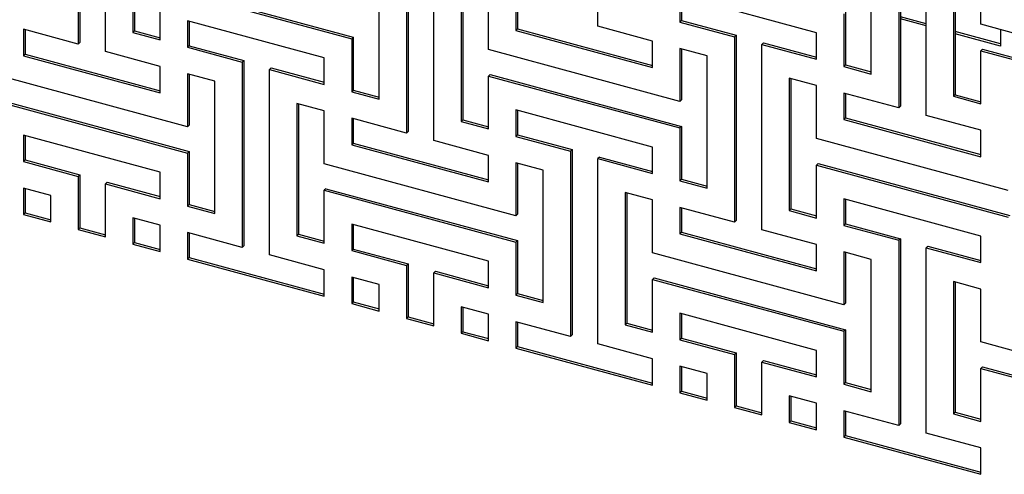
# Model space of a CAD drawing. Header units: millimetres. Extents: x -474 to 5676, y -231 to 4074.
# Tile 20 of 43: x 4009 to 4274, y 2085 to 2208. Entities that reach past the tile are written whole.
import ezdxf

# ---------------------------------------------------------------- set-up
doc = ezdxf.new("R2010")
doc.units = ezdxf.units.MM
doc.header["$LTSCALE"] = 12

msp = doc.modelspace()

# ---------------------------------------------------------------- linework, layer by layer
for p, q in [((4164.35, 2206.07), (4164.35, 2256.07)), ((4024.31, 2251.27), (4024.31, 2201.27)), ((4024.76, 2251.71), (4024.76, 2201.71)), ((4031.68, 2199.27), (4031.68, 2249.27)), ((4039.05, 2240.12), (4039.05, 2204.41)), ((4039.5, 2240), (4039.5, 2204.85)), ((4245.42, 2234.04), (4245.42, 2184.04)), ((4245.87, 2234.48), (4245.87, 2184.48)), ((4252.79, 2182.03), (4252.79, 2232.04)), ((4238.05, 2193.19), (4238.05, 2228.9)), ((4112.76, 2227.24), (4112.76, 2177.23)), ((4113.2, 2227.67), (4113.2, 2177.67)), ((4120.13, 2175.23), (4120.13, 2225.23)), ((4105.39, 2186.38), (4105.39, 2222.1)), ((4260.16, 2222.89), (4260.16, 2187.18)), ((4260.61, 2222.77), (4260.61, 2187.61)), ((4267.53, 2206.6), (4267.53, 2220.89)), ((4046.42, 2202.41), (4046.42, 2216.69)), ((4046.42, 2216.69), (4098.02, 2202.67)), ((4046.87, 2217.13), (4098.46, 2203.11)), ((4127.5, 2216.09), (4127.5, 2180.37)), ((4127.94, 2215.97), (4127.94, 2180.81)), ((4134.87, 2199.8), (4134.87, 2214.08)), ((4223.31, 2204.33), (4186.46, 2214.35)), ((4186.46, 2214.35), (4186.46, 2207.21)), ((4186.91, 2214.23), (4186.91, 2207.64)), ((4142.24, 2212.08), (4142.24, 2204.94)), ((4142.68, 2211.96), (4142.68, 2205.37)), ((4090.65, 2197.53), (4053.79, 2207.54)), ((4053.79, 2207.54), (4053.79, 2200.4)), ((4186.91, 2207.64), (4186.46, 2207.21)), ((4186.91, 2207.64), (4201.65, 2203.64)), ((4230.68, 2209.47), (4230.68, 2195.19)), ((4231.13, 2209.91), (4231.13, 2195.63)), ((4252.79, 2206.76), (4245.87, 2208.64)), ((4252.79, 2206.2), (4245.87, 2208.08)), ((4024.31, 2201.27), (4009.57, 2205.28)), ((4009.57, 2205.28), (4009.57, 2198.13)), ((4010.02, 2205.16), (4010.02, 2198.57)), ((4054.24, 2207.42), (4054.24, 2200.84)), ((4142.68, 2205.37), (4142.24, 2204.94)), ((4142.24, 2204.94), (4179.09, 2194.92)), ((4142.68, 2205.37), (4179.09, 2195.48)), ((4179.09, 2202.07), (4164.35, 2206.07)), ((4186.46, 2207.21), (4201.2, 2203.2)), ((4319.12, 2192.58), (4267.53, 2206.6)), ((4272.87, 2205.15), (4272.87, 2200.74)), ((4039.5, 2204.85), (4039.05, 2204.41)), ((4039.05, 2204.41), (4046.42, 2202.41)), ((4039.5, 2204.85), (4046.42, 2202.97)), ((4098.46, 2203.11), (4098.02, 2202.67)), ((4098.02, 2202.67), (4098.02, 2188.38)), ((4098.46, 2203.11), (4098.46, 2188.82)), ((4201.65, 2203.64), (4201.2, 2203.2)), ((4201.2, 2203.2), (4201.2, 2153.2)), ((4201.65, 2203.64), (4201.65, 2153.64)), ((4223.31, 2197.19), (4223.31, 2204.33)), ((4272.87, 2201.3), (4260.61, 2204.64)), ((4272.87, 2200.74), (4260.61, 2204.08)), ((4024.76, 2201.71), (4024.31, 2201.27)), ((4054.24, 2200.84), (4053.79, 2200.4)), ((4053.79, 2200.4), (4068.54, 2196.4)), ((4054.24, 2200.84), (4068.98, 2196.83)), ((4186.46, 2185.78), (4134.87, 2199.8)), ((4179.09, 2194.92), (4179.09, 2202.07)), ((4193.83, 2198.06), (4186.46, 2200.06)), ((4186.46, 2200.06), (4186.46, 2185.78)), ((4186.91, 2199.94), (4186.91, 2186.21)), ((4209.02, 2201.63), (4208.57, 2201.2)), ((4208.57, 2151.19), (4208.57, 2201.2)), ((4208.57, 2201.2), (4223.31, 2197.19)), ((4209.02, 2201.63), (4223.31, 2197.75)), ((4267.98, 2199.9), (4267.53, 2199.46)), ((4267.98, 2199.9), (4319.57, 2185.87)), ((4010.02, 2198.57), (4009.57, 2198.13)), ((4009.57, 2198.13), (4046.42, 2188.12)), ((4010.02, 2198.57), (4046.42, 2188.68)), ((4046.42, 2195.26), (4031.68, 2199.27)), ((4090.65, 2190.39), (4090.65, 2197.53)), ((4193.83, 2162.35), (4193.83, 2198.06)), ((4267.53, 2185.17), (4267.53, 2199.46)), ((4267.53, 2199.46), (4319.12, 2185.44)), ((4046.42, 2188.12), (4046.42, 2195.26)), ((4068.98, 2196.83), (4068.54, 2196.4)), ((4068.54, 2196.4), (4068.54, 2146.39)), ((4068.98, 2196.83), (4068.98, 2146.83)), ((4076.35, 2194.83), (4075.91, 2194.39)), ((4075.91, 2144.39), (4075.91, 2194.39)), ((4075.91, 2194.39), (4090.65, 2190.39)), ((4076.35, 2194.83), (4090.65, 2190.95)), ((4231.13, 2195.63), (4230.68, 2195.19)), ((4230.68, 2195.19), (4238.05, 2193.19)), ((4231.13, 2195.63), (4238.05, 2193.74)), ((4053.79, 2178.97), (4002.2, 2193)), ((4061.16, 2191.26), (4053.79, 2193.26)), ((4053.79, 2193.26), (4053.79, 2178.97)), ((4054.24, 2193.14), (4054.24, 2179.41)), ((4135.31, 2193.09), (4134.87, 2192.65)), ((4134.87, 2178.37), (4134.87, 2192.65)), ((4134.87, 2192.65), (4186.46, 2178.63)), ((4135.31, 2193.09), (4186.91, 2179.07)), ((4223.31, 2190.05), (4215.94, 2192.05)), ((4215.94, 2192.05), (4215.94, 2156.34)), ((4216.39, 2191.93), (4216.39, 2156.77)), ((4061.16, 2155.54), (4061.16, 2191.26)), ((4223.31, 2175.76), (4223.31, 2190.05)), ((4002.65, 2186.29), (4054.24, 2172.27)), ((4098.46, 2188.82), (4098.02, 2188.38)), ((4098.02, 2188.38), (4105.39, 2186.38)), ((4098.46, 2188.82), (4105.39, 2186.94)), ((4245.42, 2184.04), (4230.68, 2188.04)), ((4230.68, 2188.04), (4230.68, 2180.9)), ((4231.13, 2187.92), (4231.13, 2181.34)), ((4260.61, 2187.61), (4260.16, 2187.18)), ((4260.16, 2187.18), (4267.53, 2185.17)), ((4260.61, 2187.61), (4267.53, 2185.73)), ((4002.2, 2185.85), (4053.79, 2171.83)), ((4090.65, 2183.24), (4083.28, 2185.25)), ((4083.28, 2185.25), (4083.28, 2149.53)), ((4083.72, 2185.13), (4083.72, 2149.97)), ((4186.91, 2186.21), (4186.46, 2185.78)), ((4245.87, 2184.48), (4245.42, 2184.04)), ((4090.65, 2168.96), (4090.65, 2183.24)), ((4112.76, 2177.23), (4098.02, 2181.24)), ((4098.02, 2181.24), (4098.02, 2174.1)), ((4098.46, 2181.12), (4098.46, 2174.53)), ((4179.09, 2173.49), (4142.24, 2183.51)), ((4142.24, 2183.51), (4142.24, 2176.37)), ((4142.68, 2183.39), (4142.68, 2176.8)), ((4231.13, 2181.34), (4230.68, 2180.9)), ((4231.13, 2181.34), (4267.53, 2171.44)), ((4267.53, 2178.03), (4252.79, 2182.03)), ((4054.24, 2179.41), (4053.79, 2178.97)), ((4127.94, 2180.81), (4127.5, 2180.37)), ((4127.5, 2180.37), (4134.87, 2178.37)), ((4127.94, 2180.81), (4134.87, 2178.93)), ((4186.91, 2179.07), (4186.46, 2178.63)), ((4186.46, 2178.63), (4186.46, 2164.35)), ((4186.91, 2179.07), (4186.91, 2164.79)), ((4230.68, 2180.9), (4267.53, 2170.88)), ((4046.42, 2166.69), (4009.57, 2176.7)), ((4009.57, 2176.7), (4009.57, 2169.56)), ((4010.02, 2176.58), (4010.02, 2170)), ((4113.2, 2177.67), (4112.76, 2177.23)), ((4142.68, 2176.8), (4142.24, 2176.37)), ((4142.24, 2176.37), (4156.98, 2172.36)), ((4142.68, 2176.8), (4157.42, 2172.8)), ((4274.9, 2161.74), (4223.31, 2175.76)), ((4267.53, 2170.88), (4267.53, 2178.03)), ((4098.46, 2174.53), (4098.02, 2174.1)), ((4098.02, 2174.1), (4134.87, 2164.08)), ((4098.46, 2174.53), (4134.87, 2164.64)), ((4134.87, 2171.23), (4120.13, 2175.23)), ((4179.09, 2166.35), (4179.09, 2173.49)), ((4054.24, 2172.27), (4053.79, 2171.83)), ((4053.79, 2171.83), (4053.79, 2157.54)), ((4054.24, 2172.27), (4054.24, 2157.98)), ((4134.87, 2164.08), (4134.87, 2171.23)), ((4157.42, 2172.8), (4156.98, 2172.36)), ((4156.98, 2172.36), (4156.98, 2122.36)), ((4157.42, 2172.8), (4157.42, 2122.8)), ((4164.8, 2170.79), (4164.35, 2170.36)), ((4164.8, 2170.79), (4179.09, 2166.91)), ((4010.02, 2170), (4009.57, 2169.56)), ((4009.57, 2169.56), (4024.31, 2165.56)), ((4010.02, 2170), (4024.76, 2165.99)), ((4142.24, 2154.94), (4090.65, 2168.96)), ((4149.61, 2167.22), (4142.24, 2169.22)), ((4142.24, 2169.22), (4142.24, 2154.94)), ((4142.68, 2169.1), (4142.68, 2155.37)), ((4164.35, 2120.35), (4164.35, 2170.36)), ((4164.35, 2170.36), (4179.09, 2166.35)), ((4223.76, 2169.06), (4223.31, 2168.62)), ((4223.31, 2154.33), (4223.31, 2168.62)), ((4223.31, 2168.62), (4274.9, 2154.6)), ((4223.76, 2169.06), (4275.35, 2155.03)), ((4024.76, 2165.99), (4024.31, 2165.56)), ((4024.31, 2165.56), (4024.31, 2151.27)), ((4024.76, 2165.99), (4024.76, 2151.71)), ((4046.42, 2159.55), (4046.42, 2166.69)), ((4149.61, 2131.51), (4149.61, 2167.22)), ((4009.57, 2162.42), (4009.57, 2155.27)), ((4016.94, 2160.42), (4009.57, 2162.42)), ((4032.13, 2163.99), (4031.68, 2163.55)), ((4031.68, 2149.27), (4031.68, 2163.55)), ((4031.68, 2163.55), (4046.42, 2159.55)), ((4032.13, 2163.99), (4046.42, 2160.11)), ((4186.91, 2164.79), (4186.46, 2164.35)), ((4186.46, 2164.35), (4193.83, 2162.35)), ((4186.91, 2164.79), (4193.83, 2162.9)), ((4010.02, 2162.3), (4010.02, 2155.71)), ((4016.94, 2153.27), (4016.94, 2160.42)), ((4091.09, 2162.25), (4090.65, 2161.81)), ((4090.65, 2147.53), (4090.65, 2161.81)), ((4090.65, 2161.81), (4142.24, 2147.79)), ((4091.09, 2162.25), (4142.68, 2148.23)), ((4179.09, 2159.21), (4171.72, 2161.21)), ((4171.72, 2161.21), (4171.72, 2125.5)), ((4172.16, 2161.09), (4172.16, 2125.93)), ((4054.24, 2157.98), (4053.79, 2157.54)), ((4053.79, 2157.54), (4061.16, 2155.54)), ((4054.24, 2157.98), (4061.16, 2156.1)), ((4179.09, 2144.92), (4179.09, 2159.21)), ((4201.2, 2153.2), (4186.46, 2157.2)), ((4186.46, 2157.2), (4186.46, 2150.06)), ((4267.53, 2149.46), (4230.68, 2159.47)), ((4230.68, 2159.47), (4230.68, 2152.33)), ((4231.13, 2159.35), (4231.13, 2152.77)), ((4010.02, 2155.71), (4009.57, 2155.27)), ((4009.57, 2155.27), (4016.94, 2153.27)), ((4010.02, 2155.71), (4016.94, 2153.83)), ((4142.68, 2155.37), (4142.24, 2154.94)), ((4186.91, 2157.08), (4186.91, 2150.5)), ((4216.39, 2156.77), (4215.94, 2156.34)), ((4215.94, 2156.34), (4223.31, 2154.33)), ((4216.39, 2156.77), (4223.31, 2154.89)), ((4039.05, 2154.41), (4039.05, 2147.26)), ((4046.42, 2152.4), (4039.05, 2154.41)), ((4039.5, 2154.29), (4039.5, 2147.7)), ((4046.42, 2145.26), (4046.42, 2152.4)), ((4134.87, 2142.65), (4098.02, 2152.67)), ((4098.02, 2152.67), (4098.02, 2145.53)), ((4098.46, 2152.55), (4098.46, 2145.96)), ((4201.65, 2153.64), (4201.2, 2153.2)), ((4231.13, 2152.77), (4230.68, 2152.33)), ((4230.68, 2152.33), (4245.42, 2148.32)), ((4231.13, 2152.77), (4245.87, 2148.76)), ((4024.76, 2151.71), (4024.31, 2151.27)), ((4024.31, 2151.27), (4031.68, 2149.27)), ((4024.76, 2151.71), (4031.68, 2149.82)), ((4068.54, 2146.39), (4053.79, 2150.4)), ((4053.79, 2150.4), (4053.79, 2143.26)), ((4054.24, 2150.28), (4054.24, 2143.69)), ((4083.72, 2149.97), (4083.28, 2149.53)), ((4083.28, 2149.53), (4090.65, 2147.53)), ((4083.72, 2149.97), (4090.65, 2148.09)), ((4186.91, 2150.5), (4186.46, 2150.06)), ((4186.46, 2150.06), (4223.31, 2140.04)), ((4186.91, 2150.5), (4223.31, 2140.6)), ((4223.31, 2147.19), (4208.57, 2151.19)), ((4267.53, 2142.31), (4267.53, 2149.46)), ((4039.5, 2147.7), (4039.05, 2147.26)), ((4039.05, 2147.26), (4046.42, 2145.26)), ((4039.5, 2147.7), (4046.42, 2145.82)), ((4068.98, 2146.83), (4068.54, 2146.39)), ((4142.68, 2148.23), (4142.24, 2147.79)), ((4142.24, 2147.79), (4142.24, 2133.51)), ((4142.68, 2148.23), (4142.68, 2133.95)), ((4223.31, 2140.04), (4223.31, 2147.19)), ((4245.87, 2148.76), (4245.42, 2148.32)), ((4245.42, 2148.32), (4245.42, 2098.32)), ((4245.87, 2148.76), (4245.87, 2098.76)), ((4253.24, 2146.76), (4252.79, 2146.32)), ((4253.24, 2146.76), (4267.53, 2142.87)), ((4090.65, 2140.39), (4075.91, 2144.39)), ((4098.46, 2145.96), (4098.02, 2145.53)), ((4098.02, 2145.53), (4112.76, 2141.52)), ((4098.46, 2145.96), (4113.2, 2141.96)), ((4230.68, 2130.9), (4179.09, 2144.92)), ((4238.05, 2143.18), (4230.68, 2145.19)), ((4230.68, 2145.19), (4230.68, 2130.9)), ((4231.13, 2145.06), (4231.13, 2131.34)), ((4252.79, 2096.32), (4252.79, 2146.32)), ((4252.79, 2146.32), (4267.53, 2142.31)), ((4054.24, 2143.69), (4053.79, 2143.26)), ((4053.79, 2143.26), (4090.65, 2133.24)), ((4054.24, 2143.69), (4090.65, 2133.8)), ((4113.2, 2141.96), (4112.76, 2141.52)), ((4112.76, 2141.52), (4112.76, 2127.23)), ((4113.2, 2141.96), (4113.2, 2127.67)), ((4134.87, 2135.51), (4134.87, 2142.65)), ((4238.05, 2107.47), (4238.05, 2143.18)), ((4090.65, 2133.24), (4090.65, 2140.39)), ((4120.57, 2139.95), (4120.13, 2139.52)), ((4120.13, 2125.23), (4120.13, 2139.52)), ((4120.13, 2139.52), (4134.87, 2135.51)), ((4120.57, 2139.95), (4134.87, 2136.07)), ((4098.02, 2138.38), (4098.02, 2131.24)), ((4105.39, 2136.38), (4098.02, 2138.38)), ((4098.46, 2138.26), (4098.46, 2131.68)), ((4105.39, 2129.24), (4105.39, 2136.38)), ((4179.54, 2138.22), (4179.09, 2137.78)), ((4179.09, 2123.49), (4179.09, 2137.78)), ((4179.09, 2137.78), (4230.68, 2123.76)), ((4179.54, 2138.22), (4231.13, 2124.19)), ((4267.53, 2135.17), (4260.16, 2137.17)), ((4260.16, 2137.17), (4260.16, 2101.46)), ((4260.61, 2137.05), (4260.61, 2101.9)), ((4142.68, 2133.95), (4142.24, 2133.51)), ((4142.24, 2133.51), (4149.61, 2131.51)), ((4142.68, 2133.95), (4149.61, 2132.06)), ((4267.53, 2120.89), (4267.53, 2135.17)), ((4098.46, 2131.68), (4098.02, 2131.24)), ((4098.02, 2131.24), (4105.39, 2129.24)), ((4098.46, 2131.68), (4105.39, 2129.79)), ((4231.13, 2131.34), (4230.68, 2130.9)), ((4127.5, 2130.37), (4127.5, 2123.23)), ((4134.87, 2128.37), (4127.5, 2130.37)), ((4127.94, 2130.25), (4127.94, 2123.66)), ((4134.87, 2121.22), (4134.87, 2128.37)), ((4223.31, 2118.62), (4186.46, 2128.63)), ((4186.46, 2128.63), (4186.46, 2121.49)), ((4186.91, 2128.51), (4186.91, 2121.93)), ((4113.2, 2127.67), (4112.76, 2127.23)), ((4112.76, 2127.23), (4120.13, 2125.23)), ((4113.2, 2127.67), (4120.13, 2125.79)), ((4156.98, 2122.36), (4142.24, 2126.36)), ((4142.24, 2126.36), (4142.24, 2119.22)), ((4142.68, 2126.24), (4142.68, 2119.66)), ((4172.16, 2125.93), (4171.72, 2125.5)), ((4171.72, 2125.5), (4179.09, 2123.49)), ((4172.16, 2125.93), (4179.09, 2124.05)), ((4127.94, 2123.66), (4127.5, 2123.23)), ((4127.5, 2123.23), (4134.87, 2121.22)), ((4127.94, 2123.66), (4134.87, 2121.78)), ((4157.42, 2122.8), (4156.98, 2122.36)), ((4231.13, 2124.19), (4230.68, 2123.76)), ((4230.68, 2123.76), (4230.68, 2109.47)), ((4231.13, 2124.19), (4231.13, 2109.91)), ((4179.09, 2116.35), (4164.35, 2120.35)), ((4186.91, 2121.93), (4186.46, 2121.49)), ((4186.46, 2121.49), (4201.2, 2117.48)), ((4186.91, 2121.93), (4201.65, 2117.92)), ((4319.12, 2106.86), (4267.53, 2120.89)), ((4142.68, 2119.66), (4142.24, 2119.22)), ((4142.24, 2119.22), (4179.09, 2109.2)), ((4142.68, 2119.66), (4179.09, 2109.76)), ((4201.65, 2117.92), (4201.2, 2117.48)), ((4201.2, 2117.48), (4201.2, 2103.2)), ((4201.65, 2117.92), (4201.65, 2103.63)), ((4223.31, 2111.47), (4223.31, 2118.62)), ((4179.09, 2109.2), (4179.09, 2116.35)), ((4209.02, 2115.92), (4208.57, 2115.48)), ((4208.57, 2101.19), (4208.57, 2115.48)), ((4208.57, 2115.48), (4223.31, 2111.47)), ((4209.02, 2115.92), (4223.31, 2112.03)), ((4186.46, 2114.35), (4186.46, 2107.2)), ((4193.83, 2112.34), (4186.46, 2114.35)), ((4186.91, 2114.22), (4186.91, 2107.64)), ((4193.83, 2105.2), (4193.83, 2112.34)), ((4267.98, 2114.18), (4267.53, 2113.74)), ((4267.53, 2099.46), (4267.53, 2113.74)), ((4267.53, 2113.74), (4319.12, 2099.72)), ((4267.98, 2114.18), (4319.57, 2100.16)), ((4231.13, 2109.91), (4230.68, 2109.47)), ((4230.68, 2109.47), (4238.05, 2107.47)), ((4231.13, 2109.91), (4238.05, 2108.03)), ((4186.91, 2107.64), (4186.46, 2107.2)), ((4186.46, 2107.2), (4193.83, 2105.2)), ((4186.91, 2107.64), (4193.83, 2105.76)), ((4215.94, 2106.33), (4215.94, 2099.19)), ((4223.31, 2104.33), (4215.94, 2106.33)), ((4216.39, 2106.21), (4216.39, 2099.63)), ((4223.31, 2097.19), (4223.31, 2104.33)), ((4201.65, 2103.63), (4201.2, 2103.2)), ((4201.2, 2103.2), (4208.57, 2101.19)), ((4201.65, 2103.63), (4208.57, 2101.75)), ((4245.42, 2098.32), (4230.68, 2102.33)), ((4230.68, 2102.33), (4230.68, 2095.18)), ((4231.13, 2102.21), (4231.13, 2095.62)), ((4260.61, 2101.9), (4260.16, 2101.46)), ((4260.16, 2101.46), (4267.53, 2099.46)), ((4260.61, 2101.9), (4267.53, 2100.02)), ((4216.39, 2099.63), (4215.94, 2099.19)), ((4215.94, 2099.19), (4223.31, 2097.19)), ((4216.39, 2099.63), (4223.31, 2097.75)), ((4245.87, 2098.76), (4245.42, 2098.32)), ((4267.53, 2092.31), (4252.79, 2096.32)), ((4231.13, 2095.62), (4230.68, 2095.18)), ((4230.68, 2095.18), (4267.53, 2085.17)), ((4231.13, 2095.62), (4267.53, 2085.73)), ((4267.53, 2085.17), (4267.53, 2092.31))]:
    msp.add_line(p, q)

doc.saveas('drawing.dxf')
